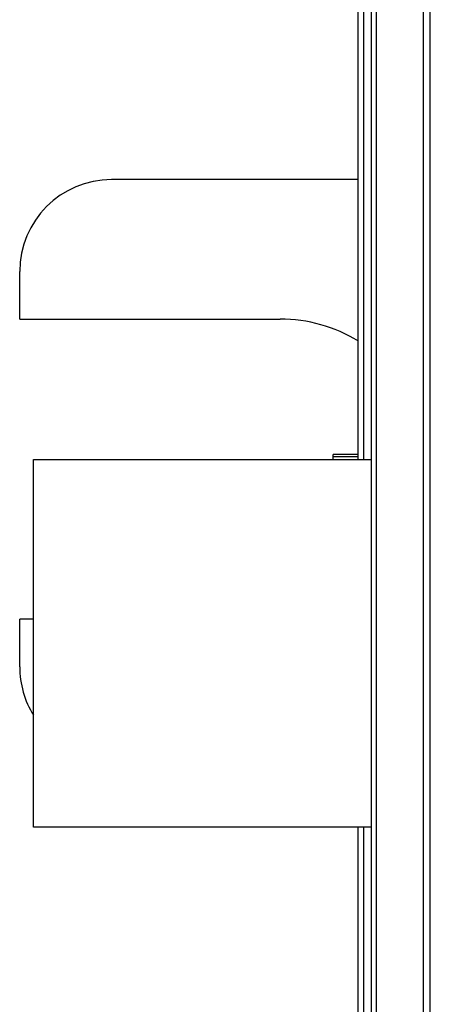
# Model space of a CAD drawing. Header units: inches. Extents: x 0.2 to 16.8, y 0.2 to 10.8.
# Tile 12 of 98: x 1.711 to 1.92, y 6.031 to 6.533. Entities that reach past the tile are written whole.
import ezdxf

# ---------------------------------------------------------------- set-up
doc = ezdxf.new("R2010")
doc.units = ezdxf.units.IN
doc.header["$LTSCALE"] = 0.935
doc.header["$MEASUREMENT"] = 0
doc.layers.get('0').update_dxf_attribs({"linetype": 'CONTINUOUS'})

msp = doc.modelspace()

# ---------------------------------------------------------------- linework, layer by layer
at = {"color": 7, "linetype": 'CONTINUOUS'}
for p, q in [((1.8902455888, 4.7441739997), (1.8902455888, 7.8139239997)), ((1.8835032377, 6.3089409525), (1.8835032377, 7.0060659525)), ((1.8835032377, 6.4516920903), (1.7576302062, 6.4516920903)), ((1.7107552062, 6.380554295), (1.7107552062, 6.4048170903)), ((1.7107552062, 6.380554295), (1.8436321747, 6.380554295)), ((1.8707591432, 6.3089409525), (1.8707591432, 6.311554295)), ((1.8835032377, 6.311554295), (1.8707591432, 6.311554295)), ((1.7178536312, 6.1214409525), (1.7178536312, 6.3089409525)), ((1.7178536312, 6.3089409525), (1.8902455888, 6.3089409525)), ((1.8707591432, 6.3105494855), (1.8835032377, 6.3105494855)), ((1.7107552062, 6.2032914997), (1.7107552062, 6.227554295)), ((1.7178536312, 6.227554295), (1.7107552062, 6.227554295)), ((1.8902455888, 6.1214409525), (1.7178536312, 6.1214409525)), ((1.8835032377, 5.9331909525), (1.8835032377, 6.1214409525))]:
    msp.add_line(p, q, dxfattribs=at)
at = {"color": 9, "linetype": 'CONTINUOUS'}
for p, q in [((1.8928471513, 4.7441739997), (1.8928471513, 7.8139239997)), ((1.9168548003, 4.7441739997), (1.9168548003, 7.8139239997)), ((1.9202532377, 4.7441739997), (1.9202532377, 7.8139239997)), ((1.8863857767, 6.3089409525), (1.8863857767, 7.0060659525)), ((1.8863857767, 5.9331909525), (1.8863857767, 6.1214409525))]:
    msp.add_line(p, q, dxfattribs=at)
at = {"color": 7, "linetype": 'CONTINUOUS'}
for centre, radius, start, end in [((1.7576302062, 6.4048170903), 0.046875, 90, 180), ((1.8436321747, 6.304054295), 0.0765, 58.5660592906, 90), ((1.7576302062, 6.2032914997), 0.046875, 180, 211.8819556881)]:
    msp.add_arc(centre, radius, start, end, dxfattribs=at)

doc.saveas('drawing.dxf')
